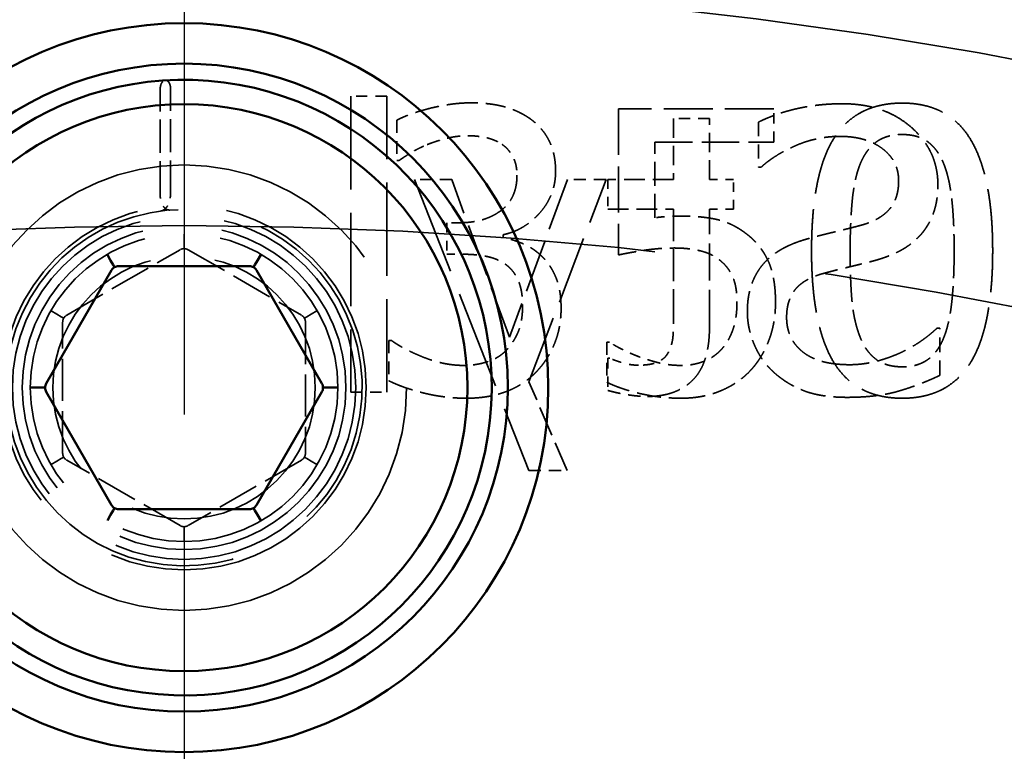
# Model space of a CAD drawing. Header units: millimetres. Extents: x 0 to 840, y 0 to 594.
# Tile 41 of 46: x 606 to 618, y 475 to 484. Entities that reach past the tile are written whole.
import ezdxf

# ---------------------------------------------------------------- set-up
doc = ezdxf.new("R2010")
doc.units = ezdxf.units.MM
doc.header["$LTSCALE"] = 2
doc.linetypes.add('CHAIN', pattern=[0.3543, 0.2362, -0.0295, 0.0591, -0.0295])
doc.linetypes.add('DASHED', pattern=[0.2067, 0.1654, -0.0413])
for name, color, linetype, lineweight in [('Bemaßung (ISO)', 7, 'Continuous', 25), ('Mittelpunktmarkierung (ISO)', 7, 'Continuous', 25), ('Sichtbar (ISO)', 7, 'Continuous', 50), ('Verdeckt (ISO)', 7, 'DASHED', 35)]:
    doc.layers.add(name, color=color, linetype=linetype, lineweight=lineweight)
doc.styles.add('Notiztext (DIN)', font='isocpeur.ttf')
doc.dimstyles.new('Standard (DIN)', dxfattribs={"dimscale": 2, "dimtxt": 3.5, "dimasz": 2.5, "dimexe": 3.175, "dimexo": 0.8, "dimgap": 0.8, "dimtad": 1, "dimrnd": 1e-08, "dimzin": 0, "dimtxsty": 'Notiztext (DIN)', "dimcen": 0.09, "dimdle": 10, "dimclrd": 256, "dimclre": 256, "dimclrt": 256, "dimadec": 0, "dimazin": 0, "dimtfac": 1, "dimtmove": 0, "dimatfit": 3, "dimfxl": 1, "dimtolj": 1, "dimtzin": 0, "dimlwd": -1, "dimlwe": -1, "dimarcsym": 0})

# ---------------------------------------------------------------- blocks, each defined once
blk = doc.blocks.new('*D5')
at = {"layer": 'Bemaßung (ISO)'}
for p, q in [((551.642, 430.706), (551.642, 514.01)), ((664.642, 430.706), (664.642, 514.01)), ((556.642, 507.66), (659.642, 507.66))]:
    blk.add_line(p, q, dxfattribs=at)
for points in [[(556.642, 508.493), (556.642, 506.827), (551.642, 507.66)], [(659.642, 508.493), (659.642, 506.827), (664.642, 507.66)]]:
    blk.add_solid(points, dxfattribs=at)
at = {"layer": 'Defpoints', "color": 0}
for p in [(664.642, 507.66), (551.642, 429.106), (664.642, 429.106)]:
    blk.add_point(p, dxfattribs=at)
at = {"layer": 'Bemaßung (ISO)', "insert": (596.767, 517.66), "char_height": 7, "attachment_point": 1, "style": 'Notiztext (DIN)'}
blk.add_mtext('\\A1;113,00', dxfattribs=at)
blk = doc.blocks.new('*D6')
at = {"layer": 'Bemaßung (ISO)'}
for p, q in [((606.542, 485.606), (511.957, 485.606)), ((518.307, 480.606), (518.307, 330.106)), ((586.042, 325.106), (511.957, 325.106))]:
    blk.add_line(p, q, dxfattribs=at)
for points in [[(517.473, 480.606), (519.14, 480.606), (518.307, 485.606)], [(517.473, 330.106), (519.14, 330.106), (518.307, 325.106)]]:
    blk.add_solid(points, dxfattribs=at)
at = {"layer": 'Defpoints', "color": 0}
for p in [(608.142, 485.606), (518.307, 325.106), (587.642, 325.106)]:
    blk.add_point(p, dxfattribs=at)
at = {"layer": 'Bemaßung (ISO)', "insert": (508.307, 393.281), "char_height": 7, "attachment_point": 1, "rotation": 90, "style": 'Notiztext (DIN)'}
blk.add_mtext('\\A1;160,50', dxfattribs=at)

msp = doc.modelspace()

# ---------------------------------------------------------------- linework, layer by layer
at = {"layer": 'Mittelpunktmarkierung (ISO)', "linetype": 'CHAIN', "ltscale": 23.990969}
msp.add_line((608.142, 490.606), (608.142, 367.606), dxfattribs=at)
at = {"layer": 'Sichtbar (ISO)'}
for p, q in [((607.235, 481.176), (607.194, 481.247)), ((609.048, 481.176), (609.089, 481.247)), ((607.235, 481.176), (607.266, 481.123)), ((607.283, 481.092), (607.266, 481.123)), ((607.333, 481.106), (608.95, 481.106)), ((609, 481.092), (609.018, 481.123)), ((609.048, 481.176), (609.018, 481.123)), ((606.438, 479.656), (607.247, 481.056)), ((609.037, 481.056), (609.845, 479.656)), ((606.246, 479.606), (606.328, 479.606)), ((606.328, 479.606), (606.389, 479.606)), ((606.425, 479.606), (606.389, 479.606)), ((607.247, 478.156), (606.438, 479.556)), ((609.845, 479.556), (609.037, 478.156)), ((609.858, 479.606), (609.894, 479.606)), ((609.894, 479.606), (609.955, 479.606)), ((609.955, 479.606), (610.037, 479.606)), ((607.266, 478.088), (607.235, 478.035)), ((607.283, 478.119), (607.266, 478.088)), ((608.95, 478.106), (607.333, 478.106)), ((609, 478.119), (609.018, 478.088)), ((609.018, 478.088), (609.048, 478.035)), ((607.235, 478.035), (607.194, 477.964)), ((609.048, 478.035), (609.089, 477.964))]:
    msp.add_line(p, q, dxfattribs=at)
for centre, radius in [((608.142, 429.106), 56.5), ((608.142, 479.606), 4.5), ((608.142, 479.606), 4), ((608.142, 479.606), 3.5)]:
    msp.add_circle(centre, radius, dxfattribs=at)
for centre, radius, start, end in [((608.142, 479.606), 3.8, 176.4815, 171.2631), ((607.333, 481.006), 0.1, 90, 120), ((608.95, 481.006), 0.1, 60, 90), ((607.333, 481.006), 0.1, 120, 150), ((608.95, 481.006), 0.1, 30, 60), ((606.525, 479.606), 0.1, 150, 180), ((609.758, 479.606), 0.1, 0, 30), ((606.525, 479.606), 0.1, 180, 210), ((609.758, 479.606), 0.1, 330, 0), ((607.333, 478.206), 0.1, 210, 240), ((607.333, 478.206), 0.1, 240, 270), ((608.95, 478.206), 0.1, 270, 300), ((608.95, 478.206), 0.1, 300, 330)]:
    msp.add_arc(centre, radius, start, end, dxfattribs=at)
at = {"layer": 'Verdeckt (ISO)', "ltscale": 1.243639}
msp.add_line((607.847, 481.989), (607.847, 483.295), dxfattribs=at)
at = {"layer": 'Verdeckt (ISO)', "ltscale": 1.240151}
msp.add_line((607.974, 481.999), (607.974, 483.301), dxfattribs=at)
at = {"layer": 'Verdeckt (ISO)', "ltscale": 0.421279}
for p, q in [((610.645, 483.204), (610.202, 483.204)), ((614.633, 482.929), (614.19, 482.929)), ((610.202, 479.548), (610.645, 479.548))]:
    msp.add_line(p, q, dxfattribs=at)
at = {"layer": 'Verdeckt (ISO)', "ltscale": 3.481682}
for p, q in [((610.202, 483.204), (610.202, 479.548)), ((610.645, 479.548), (610.645, 483.204))]:
    msp.add_line(p, q, dxfattribs=at)
at = {"layer": 'Verdeckt (ISO)', "ltscale": 1.717831}
msp.add_line((613.509, 483.048), (613.509, 481.244), dxfattribs=at)
at = {"layer": 'Verdeckt (ISO)', "ltscale": 1.828578}
msp.add_line((615.429, 483.048), (613.509, 483.048), dxfattribs=at)
at = {"layer": 'Verdeckt (ISO)', "ltscale": 0.391567}
msp.add_line((615.429, 482.637), (615.429, 483.048), dxfattribs=at)
at = {"layer": 'Verdeckt (ISO)', "ltscale": 0.718406}
for p, q in [((614.19, 482.929), (614.19, 482.175)), ((614.633, 482.175), (614.633, 482.929))]:
    msp.add_line(p, q, dxfattribs=at)
at = {"layer": 'Verdeckt (ISO)', "ltscale": 0.472601}
for p, q in [((610.769, 482.907), (610.769, 482.41)), ((610.673, 480.186), (610.673, 479.69)), ((613.364, 480.169), (613.364, 479.673))]:
    msp.add_line(p, q, dxfattribs=at)
at = {"layer": 'Verdeckt (ISO)', "ltscale": 0.529325}
msp.add_line((615.237, 482.884), (615.237, 482.328), dxfattribs=at)
at = {"layer": 'Verdeckt (ISO)', "ltscale": 1.399096}
msp.add_line((613.96, 482.637), (615.429, 482.637), dxfattribs=at)
at = {"layer": 'Verdeckt (ISO)', "ltscale": 0.888578}
msp.add_line((613.96, 481.704), (613.96, 482.637), dxfattribs=at)
at = {"layer": 'Verdeckt (ISO)', "ltscale": 0.026911}
msp.add_line((610.769, 482.41), (610.798, 482.41), dxfattribs=at)
at = {"layer": 'Verdeckt (ISO)', "ltscale": 0.032314}
for p, q in [((615.237, 482.328), (615.271, 482.328)), ((612.085, 481.46), (612.085, 481.494)), ((617.48, 480.342), (617.446, 480.342)), ((610.707, 480.186), (610.673, 480.186)), ((613.398, 480.169), (613.364, 480.169))]:
    msp.add_line(p, q, dxfattribs=at)
at = {"layer": 'Verdeckt (ISO)', "ltscale": 0.437486}
msp.add_line((611.448, 482.175), (610.988, 482.175), dxfattribs=at)
at = {"layer": 'Verdeckt (ISO)', "ltscale": 3.67713}
msp.add_line((610.988, 482.175), (612.401, 478.581), dxfattribs=at)
at = {"layer": 'Verdeckt (ISO)', "ltscale": 1.973958}
msp.add_line((612.162, 480.229), (611.448, 482.175), dxfattribs=at)
at = {"layer": 'Verdeckt (ISO)', "ltscale": 1.974891}
msp.add_line((612.88, 482.175), (612.162, 480.229), dxfattribs=at)
at = {"layer": 'Verdeckt (ISO)', "ltscale": 2.546809}
msp.add_line((612.403, 479.676), (613.356, 482.175), dxfattribs=at)
at = {"layer": 'Verdeckt (ISO)', "ltscale": 0.453693}
msp.add_line((613.356, 482.175), (612.88, 482.175), dxfattribs=at)
at = {"layer": 'Verdeckt (ISO)', "ltscale": 0.77513}
for p, q in [((614.19, 482.175), (613.376, 482.175)), ((613.376, 481.809), (614.19, 481.809))]:
    msp.add_line(p, q, dxfattribs=at)
at = {"layer": 'Verdeckt (ISO)', "ltscale": 0.348348}
for p, q in [((613.376, 482.175), (613.376, 481.809)), ((614.931, 481.809), (614.931, 482.175))]:
    msp.add_line(p, q, dxfattribs=at)
at = {"layer": 'Verdeckt (ISO)', "ltscale": 0.283521}
for p, q in [((614.931, 482.175), (614.633, 482.175)), ((614.633, 481.809), (614.931, 481.809))]:
    msp.add_line(p, q, dxfattribs=at)
at = {"layer": 'Verdeckt (ISO)', "ltscale": 1.191107}
msp.add_line((614.19, 481.809), (614.19, 480.558), dxfattribs=at)
at = {"layer": 'Verdeckt (ISO)', "ltscale": 1.38559}
msp.add_line((614.633, 480.354), (614.633, 481.809), dxfattribs=at)
at = {"layer": 'Verdeckt (ISO)', "ltscale": 0.369958}
msp.add_line((611.388, 481.642), (611.388, 481.253), dxfattribs=at)
at = {"layer": 'Verdeckt (ISO)', "ltscale": 0.148463}
msp.add_line((611.544, 481.642), (611.388, 481.642), dxfattribs=at)
at = {"layer": 'Verdeckt (ISO)', "ltscale": 0.084267}
for p, q in [((608.142, 481.419), (608.142, 481.501)), ((606.5, 480.553), (606.571, 480.513)), ((609.783, 480.553), (609.712, 480.513)), ((606.5, 478.658), (606.571, 478.699)), ((609.783, 478.658), (609.712, 478.699)), ((608.142, 477.71), (608.142, 477.792))]:
    msp.add_line(p, q, dxfattribs=at)
at = {"layer": 'Verdeckt (ISO)', "ltscale": 0.077389}
for p, q in [((608.142, 481.419), (608.142, 481.358)), ((606.571, 480.513), (606.624, 480.482)), ((609.659, 480.482), (609.712, 480.513)), ((606.571, 478.699), (606.624, 478.73)), ((609.659, 478.73), (609.712, 478.699)), ((608.142, 477.854), (608.142, 477.792))]:
    msp.add_line(p, q, dxfattribs=at)
at = {"layer": 'Verdeckt (ISO)', "ltscale": 0.091068}
for p, q in [((608.142, 481.322), (608.142, 481.358)), ((606.655, 480.464), (606.624, 480.482)), ((609.628, 480.464), (609.659, 480.482)), ((606.655, 478.747), (606.624, 478.73)), ((609.628, 478.747), (609.659, 478.73)), ((608.142, 477.889), (608.142, 477.854))]:
    msp.add_line(p, q, dxfattribs=at)
at = {"layer": 'Verdeckt (ISO)', "ltscale": 1.562893}
for p, q in [((606.692, 480.501), (608.092, 481.309)), ((608.192, 481.309), (609.592, 480.501)), ((608.092, 477.903), (606.692, 478.711)), ((609.592, 478.711), (608.192, 477.903))]:
    msp.add_line(p, q, dxfattribs=at)
at = {"layer": 'Verdeckt (ISO)', "ltscale": 0.18898}
msp.add_line((611.388, 481.253), (611.586, 481.253), dxfattribs=at)
at = {"layer": 'Verdeckt (ISO)', "ltscale": 1.563}
for p, q in [((606.642, 478.797), (606.642, 480.414)), ((609.642, 480.414), (609.642, 478.797))]:
    msp.add_line(p, q, dxfattribs=at)
at = {"layer": 'Verdeckt (ISO)', "ltscale": 0.556337}
msp.add_line((617.48, 479.758), (617.48, 480.342), dxfattribs=at)
at = {"layer": 'Verdeckt (ISO)', "ltscale": 0.02421}
msp.add_line((613.402, 479.968), (613.376, 479.968), dxfattribs=at)
at = {"layer": 'Verdeckt (ISO)', "ltscale": 0.378061}
msp.add_line((613.376, 479.968), (613.376, 479.571), dxfattribs=at)
at = {"layer": 'Verdeckt (ISO)', "ltscale": 1.134872}
msp.add_line((612.874, 478.581), (612.403, 479.676), dxfattribs=at)
at = {"layer": 'Verdeckt (ISO)', "ltscale": 0.450992}
msp.add_line((612.401, 478.581), (612.874, 478.581), dxfattribs=at)
at = {"layer": 'Verdeckt (ISO)', "ltscale": 25.561625}
msp.add_circle((608.142, 429.106), 55.5, dxfattribs=at)
at = {"layer": 'Verdeckt (ISO)', "ltscale": 20.898355}
msp.add_circle((608.142, 479.606), 2.75, dxfattribs=at)
at = {"layer": 'Verdeckt (ISO)', "ltscale": 13.463407}
msp.add_circle((608.142, 479.606), 2.25, dxfattribs=at)
at = {"layer": 'Verdeckt (ISO)', "ltscale": 12.691499}
msp.add_circle((608.142, 479.606), 2.121, dxfattribs=at)
at = {"layer": 'Verdeckt (ISO)', "ltscale": 25.739908}
msp.add_circle((608.142, 429.106), 52.5, dxfattribs=at)
at = {"layer": 'Verdeckt (ISO)', "ltscale": 11.967462}
msp.add_circle((608.142, 479.606), 2, dxfattribs=at)
at = {"layer": 'Verdeckt (ISO)', "ltscale": 11.369083}
msp.add_circle((608.142, 479.606), 1.9, dxfattribs=at)
at = {"layer": 'Verdeckt (ISO)', "ltscale": 9.699609}
msp.add_circle((608.142, 479.606), 1.621, dxfattribs=at)
at = {"layer": 'Verdeckt (ISO)', "ltscale": 12.834515}
msp.add_arc((608.142, 479.606), 2.2, 175.4618, 166.4455, dxfattribs=at)
at = {"layer": 'Verdeckt (ISO)', "ltscale": 0.09963}
for centre, start, end in [((608.142, 481.222), 60, 120), ((606.742, 480.414), 120, 180), ((609.542, 480.414), 0, 60), ((606.742, 478.797), 180, 240), ((609.542, 478.797), 300, 0), ((608.142, 477.989), 240, 300)]:
    msp.add_arc(centre, 0.1, start, end, dxfattribs=at)
at = {"layer": 'Verdeckt (ISO)', "ltscale": 0.157383}
msp.add_open_spline([(607.847, 483.295), (607.847, 483.299), (607.847, 483.304), (607.848, 483.313), (607.849, 483.318), (607.85, 483.327), (607.851, 483.332), (607.854, 483.341), (607.855, 483.346), (607.859, 483.354), (607.86, 483.359), (607.865, 483.366), (607.867, 483.37), (607.872, 483.377), (607.874, 483.38), (607.879, 483.385), (607.882, 483.388), (607.888, 483.392), (607.891, 483.394), (607.899, 483.397), (607.904, 483.398), (607.908, 483.399)], degree=3, knots=[0, 0, 0, 0, 0.00131307, 0.00131307, 0.00265115, 0.00265115, 0.00405748, 0.00405748, 0.00554669, 0.00554669, 0.00708425, 0.00708425, 0.00862181, 0.00862181, 0.01015937, 0.01015937, 0.01169693, 0.01169693, 0.0132345, 0.0132345, 0.01537562, 0.01537562, 0.01537562, 0.01537562], dxfattribs=at)
at = {"layer": 'Verdeckt (ISO)', "ltscale": 0.155113}
msp.add_open_spline([(607.974, 483.301), (607.974, 483.306), (607.974, 483.311), (607.973, 483.32), (607.973, 483.325), (607.971, 483.333), (607.97, 483.338), (607.968, 483.346), (607.966, 483.351), (607.963, 483.359), (607.961, 483.363), (607.957, 483.37), (607.955, 483.374), (607.95, 483.38), (607.948, 483.383), (607.942, 483.388), (607.939, 483.391), (607.933, 483.394), (607.93, 483.396), (607.922, 483.398), (607.917, 483.399), (607.912, 483.399)], degree=3, knots=[0, 0, 0, 0, 0.00130852, 0.00130852, 0.00260479, 0.00260479, 0.00393505, 0.00393505, 0.00531628, 0.00531628, 0.00677437, 0.00677437, 0.00828099, 0.00828099, 0.0097876, 0.0097876, 0.01129422, 0.01129422, 0.01280084, 0.01280084, 0.01506617, 0.01506617, 0.01506617, 0.01506617], dxfattribs=at)
at = {"layer": 'Verdeckt (ISO)', "ltscale": 0.90076}
msp.add_open_spline([(611.683, 483.122), (611.447, 483.122), (610.922, 482.989), (610.769, 482.907)], degree=2, dxfattribs=at)
at = {"layer": 'Verdeckt (ISO)', "ltscale": 0.739531}
msp.add_open_spline([(612.42, 482.924), (612.275, 483.026), (611.921, 483.122), (611.683, 483.122)], degree=2, dxfattribs=at)
at = {"layer": 'Verdeckt (ISO)', "ltscale": 1.023516}
msp.add_open_spline([(616.278, 483.111), (615.983, 483.111), (615.461, 482.994), (615.237, 482.884)], degree=2, dxfattribs=at)
at = {"layer": 'Verdeckt (ISO)', "ltscale": 2.313083}
msp.add_open_spline([(617.015, 483.119), (616.442, 483.119), (615.894, 482.243), (615.894, 481.295)], degree=2, dxfattribs=at)
at = {"layer": 'Verdeckt (ISO)', "ltscale": 1.643919}
msp.add_open_spline([(617.455, 482.11), (617.455, 482.535), (616.791, 483.111), (616.278, 483.111)], degree=2, dxfattribs=at)
at = {"layer": 'Verdeckt (ISO)', "ltscale": 2.303744}
msp.add_open_spline([(618.132, 481.298), (618.132, 482.212), (617.591, 483.119), (617.015, 483.119)], degree=2, dxfattribs=at)
at = {"layer": 'Verdeckt (ISO)', "ltscale": 0.712422}
msp.add_open_spline([(612.732, 482.277), (612.732, 482.492), (612.573, 482.813), (612.42, 482.924)], degree=2, dxfattribs=at)
at = {"layer": 'Verdeckt (ISO)', "ltscale": 0.492416}
msp.add_open_spline([(611.144, 482.606), (611.266, 482.654), (611.518, 482.716), (611.646, 482.716)], degree=2, dxfattribs=at)
at = {"layer": 'Verdeckt (ISO)', "ltscale": 0.42425}
msp.add_open_spline([(611.646, 482.716), (611.768, 482.716), (611.983, 482.668), (612.071, 482.609)], degree=2, dxfattribs=at)
at = {"layer": 'Verdeckt (ISO)', "ltscale": 1.018748}
msp.add_open_spline([(615.271, 482.328), (615.438, 482.481), (615.96, 482.708), (616.247, 482.708)], degree=2, dxfattribs=at)
at = {"layer": 'Verdeckt (ISO)', "ltscale": 0.969648}
msp.add_open_spline([(616.247, 482.708), (616.57, 482.708), (616.97, 482.404), (616.97, 482.158)], degree=2, dxfattribs=at)
at = {"layer": 'Verdeckt (ISO)', "ltscale": 0.65359}
msp.add_open_spline([(616.493, 482.362), (616.567, 482.546), (616.819, 482.731), (617.015, 482.731)], degree=2, dxfattribs=at)
at = {"layer": 'Verdeckt (ISO)', "ltscale": 0.643378}
msp.add_open_spline([(617.015, 482.731), (617.21, 482.731), (617.457, 482.546), (617.528, 482.368)], degree=2, dxfattribs=at)
at = {"layer": 'Verdeckt (ISO)', "ltscale": 0.379251}
msp.add_open_spline([(610.798, 482.41), (610.863, 482.456), (611.03, 482.558), (611.144, 482.606)], degree=2, dxfattribs=at)
at = {"layer": 'Verdeckt (ISO)', "ltscale": 0.41921}
msp.add_open_spline([(612.071, 482.609), (612.153, 482.552), (612.255, 482.362), (612.255, 482.229)], degree=2, dxfattribs=at)
at = {"layer": 'Verdeckt (ISO)', "ltscale": 1.027386}
msp.add_open_spline([(616.371, 481.295), (616.371, 481.639), (616.422, 482.183), (616.493, 482.362)], degree=2, dxfattribs=at)
at = {"layer": 'Verdeckt (ISO)', "ltscale": 1.030853}
msp.add_open_spline([(617.528, 482.368), (617.599, 482.189), (617.656, 481.659), (617.656, 481.298)], degree=2, dxfattribs=at)
at = {"layer": 'Verdeckt (ISO)', "ltscale": 0.993532}
msp.add_open_spline([(612.255, 482.229), (612.255, 481.942), (611.858, 481.642), (611.544, 481.642)], degree=2, dxfattribs=at)
at = {"layer": 'Verdeckt (ISO)', "ltscale": 1.044973}
msp.add_open_spline([(612.085, 481.494), (612.352, 481.551), (612.732, 481.988), (612.732, 482.277)], degree=2, dxfattribs=at)
at = {"layer": 'Verdeckt (ISO)', "ltscale": 0.738638}
msp.add_open_spline([(616.97, 482.158), (616.97, 481.936), (616.734, 481.673), (616.513, 481.613)], degree=2, dxfattribs=at)
at = {"layer": 'Verdeckt (ISO)', "ltscale": 0.655796}
msp.add_open_spline([(617.228, 481.477), (617.336, 481.593), (617.455, 481.905), (617.455, 482.11)], degree=2, dxfattribs=at)
at = {"layer": 'Verdeckt (ISO)', "ltscale": 0.313146}
msp.add_open_spline([(607.968, 481.799), (607.961, 481.798), (607.955, 481.799), (607.943, 481.801), (607.937, 481.802), (607.925, 481.807), (607.92, 481.811), (607.909, 481.819), (607.903, 481.823), (607.893, 481.834), (607.888, 481.841), (607.879, 481.854), (607.875, 481.862), (607.868, 481.877), (607.864, 481.886), (607.859, 481.902), (607.856, 481.911), (607.852, 481.928), (607.851, 481.937), (607.849, 481.953), (607.848, 481.96), (607.847, 481.975), (607.847, 481.982), (607.847, 481.989)], degree=3, knots=[0, 0, 0, 0, 0.00315752, 0.00315752, 0.00631504, 0.00631504, 0.00947257, 0.00947257, 0.01263009, 0.01263009, 0.01578761, 0.01578761, 0.01894513, 0.01894513, 0.02191621, 0.02191621, 0.02471263, 0.02471263, 0.02742989, 0.02742989, 0.02950256, 0.02950256, 0.03157522, 0.03157522, 0.03157522, 0.03157522], dxfattribs=at)
at = {"layer": 'Verdeckt (ISO)', "ltscale": 0.321609}
msp.add_open_spline([(607.856, 481.787), (607.862, 481.788), (607.868, 481.789), (607.88, 481.794), (607.886, 481.797), (607.898, 481.805), (607.903, 481.809), (607.914, 481.819), (607.919, 481.825), (607.929, 481.837), (607.934, 481.844), (607.942, 481.859), (607.946, 481.867), (607.954, 481.884), (607.957, 481.893), (607.963, 481.913), (607.966, 481.922), (607.97, 481.942), (607.971, 481.952), (607.974, 481.974), (607.974, 481.987), (607.974, 481.999)], degree=3, knots=[0, 0, 0, 0, 0.00325534, 0.00325534, 0.00651069, 0.00651069, 0.00976603, 0.00976603, 0.01302138, 0.01302138, 0.01627672, 0.01627672, 0.01953207, 0.01953207, 0.02278741, 0.02278741, 0.02597517, 0.02597517, 0.02895525, 0.02895525, 0.03255345, 0.03255345, 0.03255345, 0.03255345], dxfattribs=at)
at = {"layer": 'Verdeckt (ISO)', "ltscale": 0.303236}
msp.add_open_spline([(614.278, 481.724), (614.21, 481.724), (614.045, 481.715), (613.96, 481.704)], degree=2, dxfattribs=at)
at = {"layer": 'Verdeckt (ISO)', "ltscale": 0.816756}
msp.add_open_spline([(615.089, 481.505), (614.919, 481.636), (614.547, 481.724), (614.278, 481.724)], degree=2, dxfattribs=at)
at = {"layer": 'Verdeckt (ISO)', "ltscale": 0.705553}
msp.add_open_spline([(616.513, 481.613), (616.366, 481.573), (615.937, 481.471), (615.796, 481.429)], degree=2, dxfattribs=at)
at = {"layer": 'Verdeckt (ISO)', "ltscale": 0.910825}
msp.add_open_spline([(615.449, 480.66), (615.449, 480.978), (615.262, 481.375), (615.089, 481.505)], degree=2, dxfattribs=at)
at = {"layer": 'Verdeckt (ISO)', "ltscale": 0.633071}
msp.add_open_spline([(616.649, 481.168), (616.831, 481.216), (617.117, 481.361), (617.228, 481.477)], degree=2, dxfattribs=at)
at = {"layer": 'Verdeckt (ISO)', "ltscale": 0.504365}
msp.add_open_spline([(612.556, 481.233), (612.448, 481.335), (612.196, 481.437), (612.085, 481.46)], degree=2, dxfattribs=at)
at = {"layer": 'Verdeckt (ISO)', "ltscale": 1.160442}
msp.add_open_spline([(615.796, 481.429), (615.435, 481.318), (615.101, 480.873), (615.101, 480.547)], degree=2, dxfattribs=at)
at = {"layer": 'Verdeckt (ISO)', "ltscale": 0.524477}
msp.add_open_spline([(611.586, 481.253), (611.745, 481.253), (612.014, 481.199), (612.114, 481.128)], degree=2, dxfattribs=at)
at = {"layer": 'Verdeckt (ISO)', "ltscale": 0.677805}
msp.add_open_spline([(612.8, 480.586), (612.8, 480.816), (612.664, 481.134), (612.556, 481.233)], degree=2, dxfattribs=at)
at = {"layer": 'Verdeckt (ISO)', "ltscale": 0.665182}
msp.add_open_spline([(613.509, 481.244), (613.625, 481.27), (614.008, 481.33), (614.201, 481.33)], degree=2, dxfattribs=at)
at = {"layer": 'Verdeckt (ISO)', "ltscale": 0.579222}
msp.add_open_spline([(614.201, 481.33), (614.38, 481.33), (614.675, 481.256), (614.774, 481.168)], degree=2, dxfattribs=at)
at = {"layer": 'Verdeckt (ISO)', "ltscale": 2.307931}
msp.add_open_spline([(615.894, 481.295), (615.894, 480.374), (616.436, 479.475), (617.015, 479.475)], degree=2, dxfattribs=at)
at = {"layer": 'Verdeckt (ISO)', "ltscale": 1.016608}
msp.add_open_spline([(616.49, 480.24), (616.416, 480.433), (616.371, 480.927), (616.371, 481.295)], degree=2, dxfattribs=at)
at = {"layer": 'Verdeckt (ISO)', "ltscale": 2.309426}
msp.add_open_spline([(617.015, 479.475), (617.585, 479.475), (618.132, 480.357), (618.132, 481.298)], degree=2, dxfattribs=at)
at = {"layer": 'Verdeckt (ISO)', "ltscale": 1.027612}
msp.add_open_spline([(617.656, 481.298), (617.656, 480.938), (617.599, 480.405), (617.531, 480.232)], degree=2, dxfattribs=at)
at = {"layer": 'Verdeckt (ISO)', "ltscale": 0.544488}
msp.add_open_spline([(612.114, 481.128), (612.213, 481.057), (612.324, 480.81), (612.324, 480.62)], degree=2, dxfattribs=at)
at = {"layer": 'Verdeckt (ISO)', "ltscale": 0.535456}
msp.add_open_spline([(614.774, 481.168), (614.871, 481.088), (614.973, 480.85), (614.973, 480.663)], degree=2, dxfattribs=at)
at = {"layer": 'Verdeckt (ISO)', "ltscale": 0.621003}
msp.add_open_spline([(616.017, 481.009), (616.179, 481.054), (616.448, 481.117), (616.649, 481.168)], degree=2, dxfattribs=at)
at = {"layer": 'Verdeckt (ISO)', "ltscale": 0.714522}
msp.add_open_spline([(615.586, 480.473), (615.586, 480.683), (615.793, 480.944), (616.017, 481.009)], degree=2, dxfattribs=at)
at = {"layer": 'Verdeckt (ISO)', "ltscale": 0.564366}
msp.add_open_spline([(612.324, 480.62), (612.324, 480.43), (612.224, 480.181), (612.131, 480.076)], degree=2, dxfattribs=at)
at = {"layer": 'Verdeckt (ISO)', "ltscale": 0.581177}
msp.add_open_spline([(614.973, 480.663), (614.973, 480.476), (614.882, 480.198), (614.794, 480.093)], degree=2, dxfattribs=at)
at = {"layer": 'Verdeckt (ISO)', "ltscale": 0.874964}
msp.add_open_spline([(615.14, 479.818), (615.287, 479.977), (615.449, 480.408), (615.449, 480.66)], degree=2, dxfattribs=at)
at = {"layer": 'Verdeckt (ISO)', "ltscale": 0.827203}
msp.add_open_spline([(612.491, 479.798), (612.638, 479.951), (612.8, 480.351), (612.8, 480.586)], degree=2, dxfattribs=at)
at = {"layer": 'Verdeckt (ISO)', "ltscale": 0.494722}
msp.add_open_spline([(614.19, 480.558), (614.19, 480.36), (614.176, 480.141), (614.128, 480.048)], degree=2, dxfattribs=at)
at = {"layer": 'Verdeckt (ISO)', "ltscale": 0.791116}
msp.add_open_spline([(615.101, 480.547), (615.101, 480.34), (615.268, 479.943), (615.418, 479.804)], degree=2, dxfattribs=at)
at = {"layer": 'Verdeckt (ISO)', "ltscale": 1.048297}
msp.add_open_spline([(616.366, 479.889), (615.98, 479.889), (615.586, 480.209), (615.586, 480.473)], degree=2, dxfattribs=at)
at = {"layer": 'Verdeckt (ISO)', "ltscale": 1.252467}
msp.add_open_spline([(613.867, 479.497), (614.227, 479.497), (614.633, 479.909), (614.633, 480.354)], degree=2, dxfattribs=at)
at = {"layer": 'Verdeckt (ISO)', "ltscale": 1.141402}
msp.add_open_spline([(617.446, 480.342), (617.217, 480.127), (616.635, 479.889), (616.366, 479.889)], degree=2, dxfattribs=at)
at = {"layer": 'Verdeckt (ISO)', "ltscale": 0.912454}
msp.add_open_spline([(611.6, 479.88), (611.354, 479.88), (610.854, 480.079), (610.707, 480.186)], degree=2, dxfattribs=at)
at = {"layer": 'Verdeckt (ISO)', "ltscale": 0.401988}
msp.add_open_spline([(613.776, 479.982), (613.654, 480.028), (613.452, 480.13), (613.398, 480.169)], degree=2, dxfattribs=at)
at = {"layer": 'Verdeckt (ISO)', "ltscale": 0.662556}
msp.add_open_spline([(617.015, 479.863), (616.811, 479.863), (616.558, 480.059), (616.49, 480.24)], degree=2, dxfattribs=at)
at = {"layer": 'Verdeckt (ISO)', "ltscale": 0.649586}
msp.add_open_spline([(617.531, 480.232), (617.46, 480.048), (617.208, 479.863), (617.015, 479.863)], degree=2, dxfattribs=at)
at = {"layer": 'Verdeckt (ISO)', "ltscale": 0.553646}
msp.add_open_spline([(612.131, 480.076), (612.034, 479.971), (611.745, 479.88), (611.6, 479.88)], degree=2, dxfattribs=at)
at = {"layer": 'Verdeckt (ISO)', "ltscale": 0.409494}
msp.add_open_spline([(614.128, 480.048), (614.088, 479.965), (613.909, 479.883), (613.756, 479.883)], degree=2, dxfattribs=at)
at = {"layer": 'Verdeckt (ISO)', "ltscale": 0.538171}
msp.add_open_spline([(614.794, 480.093), (614.698, 479.982), (614.431, 479.88), (614.289, 479.88)], degree=2, dxfattribs=at)
at = {"layer": 'Verdeckt (ISO)', "ltscale": 0.349544}
msp.add_open_spline([(613.756, 479.883), (613.649, 479.883), (613.447, 479.948), (613.402, 479.968)], degree=2, dxfattribs=at)
at = {"layer": 'Verdeckt (ISO)', "ltscale": 0.501167}
msp.add_open_spline([(614.289, 479.88), (614.144, 479.88), (613.915, 479.934), (613.776, 479.982)], degree=2, dxfattribs=at)
at = {"layer": 'Verdeckt (ISO)', "ltscale": 0.901845}
msp.add_open_spline([(611.629, 479.475), (611.904, 479.475), (612.338, 479.639), (612.491, 479.798)], degree=2, dxfattribs=at)
at = {"layer": 'Verdeckt (ISO)', "ltscale": 0.906817}
msp.add_open_spline([(614.281, 479.475), (614.553, 479.475), (614.992, 479.659), (615.14, 479.818)], degree=2, dxfattribs=at)
at = {"layer": 'Verdeckt (ISO)', "ltscale": 0.944834}
msp.add_open_spline([(615.418, 479.804), (615.586, 479.65), (616.011, 479.486), (616.332, 479.486)], degree=2, dxfattribs=at)
at = {"layer": 'Verdeckt (ISO)', "ltscale": 0.940533}
msp.add_open_spline([(610.673, 479.69), (610.849, 479.602), (611.365, 479.475), (611.629, 479.475)], degree=2, dxfattribs=at)
at = {"layer": 'Verdeckt (ISO)', "ltscale": 0.899749}
msp.add_open_spline([(613.364, 479.673), (613.543, 479.585), (614.031, 479.475), (614.281, 479.475)], degree=2, dxfattribs=at)
at = {"layer": 'Verdeckt (ISO)', "ltscale": 1.135222}
msp.add_open_spline([(616.332, 479.486), (616.712, 479.486), (617.245, 479.645), (617.48, 479.758)], degree=2, dxfattribs=at)
at = {"layer": 'Verdeckt (ISO)', "ltscale": 0.473756}
msp.add_open_spline([(613.376, 479.571), (613.501, 479.537), (613.756, 479.497), (613.867, 479.497)], degree=2, dxfattribs=at)

# ---------------------------------------------------------------- dimensions: what is measured, and where the dimension line sits
at = {"layer": 'Bemaßung (ISO)'}
for base, p1, p2, angle, picture, middle in [((664.642, 507.66), (551.642, 429.106), (664.642, 429.106), 180, '*D5', (608.142, 507.66)), ((518.307, 325.106), (608.142, 485.606), (587.642, 325.106), 270, '*D6', (518.307, 405.356))]:
    dim = msp.add_linear_dim(base=base, p1=p1, p2=p2, angle=angle, dimstyle='Standard (DIN)', override={"dimgap": 0.8, "dimdec": 2, "dimtol": 0, "dimlim": 0, "dimtp": 0, "dimtm": 0, "dimtdec": 2, "dimtofl": 0, "dimatfit": 1}, dxfattribs=at)
    dim.commit()
    dim.dimension.update_dxf_attribs({"geometry": picture, "text_midpoint": middle, "dimtype": 160})

doc.saveas('drawing.dxf')
